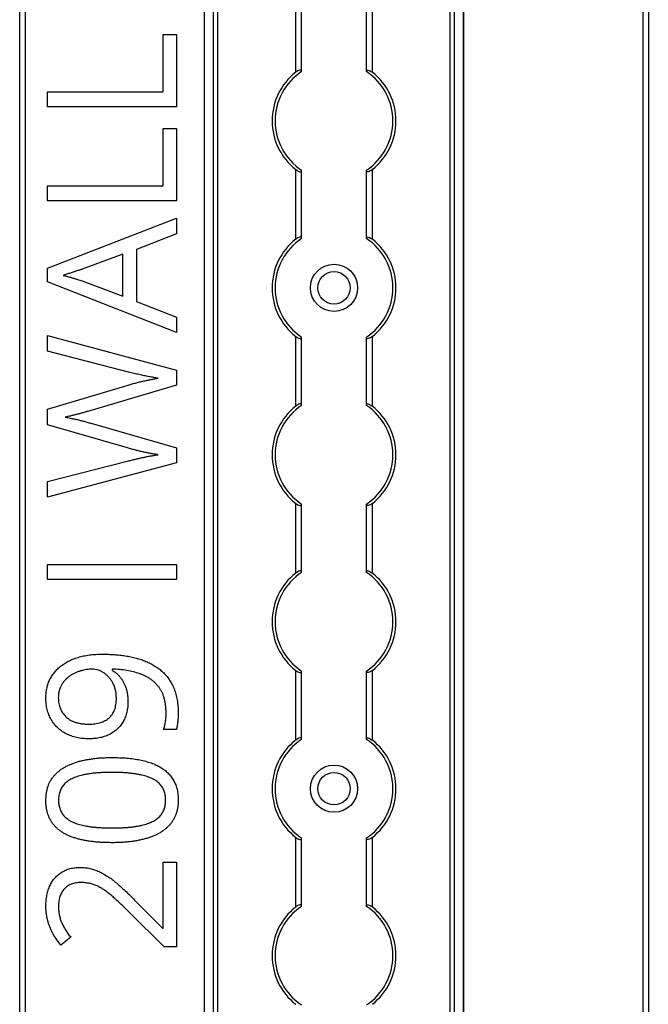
# Model space of a CAD drawing. Header units: millimetres. Extents: x -138 to 5612, y -1401 to 2631.
# Tile 113 of 120: x 5506 to 5612, y 1508 to 1675. Entities that reach past the tile are written whole.
import ezdxf

# ---------------------------------------------------------------- set-up
doc = ezdxf.new("R2010")
doc.units = ezdxf.units.MM

msp = doc.modelspace()

# ---------------------------------------------------------------- linework, layer by layer
at = {"color": 7, "linetype": 'Continuous', "lineweight": 25}
for p, q in [((5505.86, 567.5), (5505.86, 2606.2)), ((5506.76, 2606.2), (5506.76, 567.5)), ((5537.16, 2605.55), (5537.16, 568.05)), ((5537.19, 568.05), (5537.19, 2605.55)), ((5538.72, 568.05), (5538.72, 2605.55)), ((5539.43, 568.05), (5539.43, 2605.55)), ((5578.88, 568.05), (5578.88, 2605.55)), ((5579.59, 568.05), (5579.59, 2605.55)), ((5581.13, 568.05), (5581.13, 2605.55)), ((5581.16, 568.05), (5581.16, 2605.55)), ((5611.56, 567.5), (5611.56, 2606.2)), ((5612.46, 2606.2), (5612.46, 567.5)), ((5552.66, 1665.85), (5552.66, 1677.65)), ((5553.66, 1666.05), (5553.66, 1677.45)), ((5564.66, 1666.05), (5564.66, 1677.45)), ((5565.66, 1665.85), (5565.66, 1677.65)), ((5530.18, 1662.51), (5530.18, 1672.23)), ((5530.18, 1672.23), (5532.45, 1672.23)), ((5532.45, 1672.23), (5532.45, 1659.96)), ((5510.58, 1662.51), (5530.18, 1662.51)), ((5510.58, 1659.96), (5510.58, 1662.51)), ((5532.45, 1659.96), (5510.58, 1659.96)), ((5530.18, 1646.61), (5530.18, 1656.32)), ((5530.18, 1656.32), (5532.45, 1656.32)), ((5532.45, 1656.32), (5532.45, 1644.06)), ((5552.66, 1637.55), (5552.66, 1649.35)), ((5553.66, 1637.75), (5553.66, 1649.15)), ((5564.66, 1637.75), (5564.66, 1649.15)), ((5565.66, 1637.55), (5565.66, 1649.35)), ((5510.58, 1646.61), (5530.18, 1646.61)), ((5510.58, 1644.06), (5510.58, 1646.61)), ((5532.45, 1644.06), (5510.58, 1644.06)), ((5510.58, 1632.61), (5532.45, 1641.12)), ((5532.45, 1641.12), (5532.45, 1638.48)), ((5532.45, 1638.48), (5525.64, 1635.78)), ((5525.64, 1635.78), (5525.64, 1627.01)), ((5523.37, 1635.02), (5516.45, 1632.46)), ((5523.37, 1627.86), (5523.37, 1635.02)), ((5510.58, 1630.32), (5510.58, 1632.61)), ((5532.45, 1621.75), (5510.58, 1630.32)), ((5516.45, 1630.46), (5523.37, 1627.86)), ((5525.64, 1627.01), (5532.45, 1624.33)), ((5532.45, 1624.33), (5532.45, 1621.75)), ((5510.58, 1621.22), (5532.45, 1615.36)), ((5510.58, 1618.55), (5510.58, 1621.22)), ((5552.66, 1609.25), (5552.66, 1621.05)), ((5553.66, 1609.45), (5553.66, 1620.85)), ((5564.66, 1609.45), (5564.66, 1620.85)), ((5565.66, 1609.25), (5565.66, 1621.05)), ((5524.29, 1615.03), (5510.58, 1618.55)), ((5532.45, 1615.36), (5532.45, 1612.8)), ((5510.58, 1608.71), (5524.26, 1612.82)), ((5532.45, 1612.8), (5517.73, 1608.46)), ((5510.58, 1606.09), (5510.58, 1608.71)), ((5524.15, 1602.16), (5510.58, 1606.09)), ((5517.75, 1606.39), (5532.45, 1602.17)), ((5532.45, 1602.17), (5532.45, 1599.61)), ((5510.58, 1596.45), (5524.3, 1599.97)), ((5532.45, 1599.61), (5510.58, 1593.79)), ((5510.58, 1593.79), (5510.58, 1596.45)), ((5552.66, 1580.95), (5552.66, 1592.75)), ((5553.66, 1581.15), (5553.66, 1592.55)), ((5564.66, 1581.15), (5564.66, 1592.55)), ((5565.66, 1580.95), (5565.66, 1592.75)), ((5510.58, 1579.87), (5510.58, 1582.42)), ((5510.58, 1582.42), (5532.45, 1582.42)), ((5532.45, 1582.42), (5532.45, 1579.87)), ((5532.45, 1579.87), (5510.58, 1579.87)), ((5521.55, 1564.69), (5521.55, 1564.5)), ((5552.66, 1552.65), (5552.66, 1564.45)), ((5553.66, 1552.85), (5553.66, 1564.25)), ((5564.66, 1552.85), (5564.66, 1564.25)), ((5565.66, 1552.65), (5565.66, 1564.45)), ((5532.42, 1554.41), (5530.27, 1554.41)), ((5552.66, 1524.35), (5552.66, 1536.15)), ((5553.66, 1524.55), (5553.66, 1535.95)), ((5564.66, 1524.55), (5564.66, 1535.95)), ((5565.66, 1524.35), (5565.66, 1536.15)), ((5530.18, 1531.95), (5532.45, 1531.95)), ((5530.18, 1520.77), (5530.18, 1531.95)), ((5532.45, 1531.95), (5532.45, 1517.61)), ((5525.33, 1525.53), (5530.07, 1520.77)), ((5530.37, 1517.61), (5524.44, 1523.46)), ((5530.07, 1520.77), (5530.18, 1520.77)), ((5514.51, 1519.22), (5512.83, 1517.89)), ((5532.45, 1517.61), (5530.37, 1517.61))]:
    msp.add_line(p, q, dxfattribs=at)
for centre, radius in [((5559.16, 1629.3), 4), ((5559.16, 1629.3), 2.75), ((5559.16, 1544.4), 4), ((5559.16, 1544.4), 2.75)]:
    msp.add_circle(centre, radius, dxfattribs=at)
for centre, radius, start, end in [((5559.16, 1657.6), 10.5, 128.2466, 231.7534), ((5559.16, 1657.6), 10, 123.367, 236.633), ((5559.16, 1657.6), 10, 303.367, 56.633), ((5559.16, 1657.6), 10.5, 308.2466, 51.7534), ((5559.16, 1629.3), 10.5, 128.2466, 231.7534), ((5559.16, 1629.3), 10, 123.367, 236.633), ((5559.16, 1629.3), 10, 303.367, 56.633), ((5559.16, 1629.3), 10.5, 308.2466, 51.7534), ((5559.16, 1601), 10.5, 128.2466, 231.7534), ((5559.16, 1601), 10, 123.367, 236.633), ((5559.16, 1601), 10, 303.367, 56.633), ((5559.16, 1601), 10.5, 308.2466, 51.7534), ((5559.16, 1572.7), 10.5, 128.2466, 231.7534), ((5559.16, 1572.7), 10, 123.367, 236.633), ((5559.16, 1572.7), 10, 303.367, 56.633), ((5559.16, 1572.7), 10.5, 308.2466, 51.7534), ((5559.16, 1544.4), 10.5, 128.2466, 231.7534), ((5559.16, 1544.4), 10, 123.367, 236.633), ((5559.16, 1544.4), 10, 303.367, 56.633), ((5559.16, 1544.4), 10.5, 308.2466, 51.7534), ((5559.16, 1516.1), 10.5, 128.2466, 231.7534), ((5559.16, 1516.1), 10, 123.367, 236.633), ((5559.16, 1516.1), 10, 303.367, 56.633), ((5559.16, 1516.1), 10.5, 308.2466, 51.7534)]:
    msp.add_arc(centre, radius, start, end, dxfattribs=at)
for points, knots in [([(5553.66, 1666.05), (5553.66, 1666.09), (5553.65, 1666.11), (5553.62, 1666.16), (5553.6, 1666.18), (5553.53, 1666.22), (5553.44, 1666.23), (5553.24, 1666.19), (5553.12, 1666.14), (5552.89, 1666.01), (5552.77, 1665.93), (5552.66, 1665.85)], [0, 0, 0, 0, 0.125, 0.125, 0.25, 0.25, 0.5, 0.5, 0.75, 0.75, 1, 1, 1, 1]), ([(5564.66, 1666.05), (5564.66, 1666.09), (5564.66, 1666.11), (5564.69, 1666.16), (5564.71, 1666.18), (5564.79, 1666.22), (5564.87, 1666.23), (5565.07, 1666.19), (5565.19, 1666.14), (5565.43, 1666.01), (5565.54, 1665.93), (5565.66, 1665.85)], [0, 0, 0, 0, 0.125, 0.125, 0.25, 0.25, 0.5, 0.5, 0.75, 0.75, 1, 1, 1, 1]), ([(5552.66, 1649.35), (5552.77, 1649.27), (5552.88, 1649.19), (5553.12, 1649.06), (5553.24, 1649.01), (5553.44, 1648.97), (5553.52, 1648.98), (5553.63, 1649.03), (5553.66, 1649.08), (5553.66, 1649.15)], [0, 0, 0, 0, 0.25, 0.25, 0.5, 0.5, 0.75, 0.75, 1, 1, 1, 1]), ([(5565.66, 1649.35), (5565.55, 1649.27), (5565.43, 1649.19), (5565.19, 1649.06), (5565.07, 1649.01), (5564.87, 1648.97), (5564.79, 1648.98), (5564.68, 1649.03), (5564.66, 1649.08), (5564.66, 1649.15)], [0, 0, 0, 0, 0.25, 0.25, 0.5, 0.5, 0.75, 0.75, 1, 1, 1, 1]), ([(5553.66, 1637.75), (5553.66, 1637.79), (5553.65, 1637.81), (5553.62, 1637.86), (5553.6, 1637.88), (5553.53, 1637.92), (5553.44, 1637.93), (5553.24, 1637.89), (5553.12, 1637.84), (5552.89, 1637.71), (5552.77, 1637.63), (5552.66, 1637.55)], [0, 0, 0, 0, 0.125, 0.125, 0.25, 0.25, 0.5, 0.5, 0.75, 0.75, 1, 1, 1, 1]), ([(5564.66, 1637.75), (5564.66, 1637.79), (5564.66, 1637.81), (5564.69, 1637.86), (5564.71, 1637.88), (5564.79, 1637.92), (5564.87, 1637.93), (5565.07, 1637.89), (5565.19, 1637.84), (5565.43, 1637.71), (5565.54, 1637.63), (5565.66, 1637.55)], [0, 0, 0, 0, 0.125, 0.125, 0.25, 0.25, 0.5, 0.5, 0.75, 0.75, 1, 1, 1, 1]), ([(5516.45, 1632.46), (5516.4, 1632.44), (5516.28, 1632.4), (5516.08, 1632.34), (5515.84, 1632.25), (5515.45, 1632.13), (5514.93, 1631.96), (5514.4, 1631.78), (5513.98, 1631.66), (5513.7, 1631.56), (5513.45, 1631.49), (5513.29, 1631.43), (5513.22, 1631.41)], [0, 0, 0, 0, 0.048345, 0.109923, 0.185955, 0.275209, 0.469, 0.670653, 0.767775, 0.854545, 0.932648, 1, 1, 1, 1]), ([(5513.22, 1631.41), (5513.43, 1631.36), (5513.84, 1631.26), (5514.44, 1631.09), (5515.02, 1630.93), (5515.55, 1630.75), (5516.02, 1630.61), (5516.32, 1630.51), (5516.45, 1630.46)], [0, 0, 0, 0, 0.1889164, 0.3762957, 0.5573333, 0.7244873, 0.8737152, 1, 1, 1, 1]), ([(5552.66, 1621.05), (5552.77, 1620.97), (5552.88, 1620.89), (5553.12, 1620.76), (5553.24, 1620.71), (5553.44, 1620.67), (5553.52, 1620.68), (5553.63, 1620.73), (5553.66, 1620.78), (5553.66, 1620.85)], [0, 0, 0, 0, 0.25, 0.25, 0.5, 0.5, 0.75, 0.75, 1, 1, 1, 1]), ([(5565.66, 1621.05), (5565.55, 1620.97), (5565.43, 1620.89), (5565.19, 1620.76), (5565.07, 1620.71), (5564.87, 1620.67), (5564.79, 1620.68), (5564.68, 1620.73), (5564.66, 1620.78), (5564.66, 1620.85)], [0, 0, 0, 0, 0.25, 0.25, 0.5, 0.5, 0.75, 0.75, 1, 1, 1, 1]), ([(5524.26, 1612.82), (5524.49, 1612.89), (5524.95, 1613.02), (5525.64, 1613.21), (5526.32, 1613.38), (5526.98, 1613.53), (5527.61, 1613.66), (5528.22, 1613.78), (5528.79, 1613.89), (5529.16, 1613.96), (5529.34, 1613.99)], [0, 0, 0, 0, 0.138815, 0.276129, 0.41033, 0.540228, 0.665248, 0.783098, 0.894781, 1, 1, 1, 1]), ([(5529.34, 1613.99), (5529.09, 1614.02), (5528.58, 1614.1), (5527.79, 1614.24), (5526.96, 1614.41), (5526.1, 1614.59), (5525.2, 1614.8), (5524.6, 1614.96), (5524.29, 1615.03)], [0, 0, 0, 0, 0.146925, 0.302177, 0.465132, 0.636532, 0.814938, 1, 1, 1, 1]), ([(5553.66, 1609.45), (5553.66, 1609.49), (5553.65, 1609.51), (5553.62, 1609.56), (5553.6, 1609.58), (5553.53, 1609.62), (5553.44, 1609.63), (5553.24, 1609.59), (5553.12, 1609.54), (5552.89, 1609.41), (5552.77, 1609.33), (5552.66, 1609.25)], [0, 0, 0, 0, 0.125, 0.125, 0.25, 0.25, 0.5, 0.5, 0.75, 0.75, 1, 1, 1, 1]), ([(5564.66, 1609.45), (5564.66, 1609.49), (5564.66, 1609.51), (5564.69, 1609.56), (5564.71, 1609.58), (5564.79, 1609.62), (5564.87, 1609.63), (5565.07, 1609.59), (5565.19, 1609.54), (5565.43, 1609.41), (5565.54, 1609.33), (5565.66, 1609.25)], [0, 0, 0, 0, 0.125, 0.125, 0.25, 0.25, 0.5, 0.5, 0.75, 0.75, 1, 1, 1, 1]), ([(5517.73, 1608.46), (5517.52, 1608.39), (5517.1, 1608.27), (5516.47, 1608.09), (5515.86, 1607.93), (5515.27, 1607.77), (5514.74, 1607.64), (5514.27, 1607.52), (5513.89, 1607.45), (5513.67, 1607.4), (5513.57, 1607.38)], [0, 0, 0, 0, 0.152929, 0.306279, 0.456093, 0.598123, 0.728121, 0.8416, 0.933351, 1, 1, 1, 1]), ([(5513.57, 1607.38), (5513.67, 1607.37), (5513.89, 1607.34), (5514.26, 1607.26), (5514.72, 1607.17), (5515.25, 1607.06), (5515.84, 1606.92), (5516.45, 1606.75), (5517.1, 1606.59), (5517.53, 1606.46), (5517.75, 1606.39)], [0, 0, 0, 0, 0.065837, 0.155317, 0.267108, 0.394133, 0.534406, 0.685214, 0.841551, 1, 1, 1, 1]), ([(5529.34, 1601.01), (5529.14, 1601.04), (5528.74, 1601.1), (5528.12, 1601.21), (5527.48, 1601.33), (5526.82, 1601.47), (5526.16, 1601.62), (5525.49, 1601.79), (5524.82, 1601.96), (5524.37, 1602.09), (5524.15, 1602.16)], [0, 0, 0, 0, 0.113008, 0.232308, 0.354669, 0.480795, 0.608271, 0.737947, 0.868241, 1, 1, 1, 1]), ([(5524.3, 1599.97), (5524.53, 1600.03), (5524.98, 1600.14), (5525.65, 1600.3), (5526.3, 1600.45), (5526.94, 1600.59), (5527.56, 1600.72), (5528.17, 1600.82), (5528.76, 1600.92), (5529.15, 1600.98), (5529.34, 1601.01)], [0, 0, 0, 0, 0.136857, 0.270586, 0.401407, 0.527461, 0.650457, 0.770277, 0.886555, 1, 1, 1, 1]), ([(5552.66, 1592.75), (5552.77, 1592.67), (5552.88, 1592.59), (5553.12, 1592.46), (5553.24, 1592.41), (5553.44, 1592.37), (5553.52, 1592.38), (5553.63, 1592.43), (5553.66, 1592.48), (5553.66, 1592.55)], [0, 0, 0, 0, 0.25, 0.25, 0.5, 0.5, 0.75, 0.75, 1, 1, 1, 1]), ([(5565.66, 1592.75), (5565.55, 1592.67), (5565.43, 1592.59), (5565.19, 1592.46), (5565.07, 1592.41), (5564.87, 1592.37), (5564.79, 1592.38), (5564.68, 1592.43), (5564.66, 1592.48), (5564.66, 1592.55)], [0, 0, 0, 0, 0.25, 0.25, 0.5, 0.5, 0.75, 0.75, 1, 1, 1, 1]), ([(5553.66, 1581.15), (5553.66, 1581.19), (5553.65, 1581.21), (5553.62, 1581.26), (5553.6, 1581.28), (5553.53, 1581.32), (5553.44, 1581.33), (5553.24, 1581.29), (5553.12, 1581.24), (5552.89, 1581.11), (5552.77, 1581.03), (5552.66, 1580.95)], [0, 0, 0, 0, 0.125, 0.125, 0.25, 0.25, 0.5, 0.5, 0.75, 0.75, 1, 1, 1, 1]), ([(5564.66, 1581.15), (5564.66, 1581.19), (5564.66, 1581.21), (5564.69, 1581.26), (5564.71, 1581.28), (5564.79, 1581.32), (5564.87, 1581.33), (5565.07, 1581.29), (5565.19, 1581.24), (5565.43, 1581.11), (5565.54, 1581.03), (5565.66, 1580.95)], [0, 0, 0, 0, 0.125, 0.125, 0.25, 0.25, 0.5, 0.5, 0.75, 0.75, 1, 1, 1, 1]), ([(5510.3, 1559.8), (5510.31, 1560.07), (5510.32, 1560.59), (5510.44, 1561.35), (5510.63, 1562.08), (5510.9, 1562.78), (5511.25, 1563.43), (5511.67, 1564.04), (5512.17, 1564.61), (5512.74, 1565.13), (5513.39, 1565.6), (5514.1, 1566.02), (5514.9, 1566.37), (5515.76, 1566.68), (5516.69, 1566.91), (5517.7, 1567.08), (5518.78, 1567.18), (5519.52, 1567.2), (5519.91, 1567.2)], [0, 0, 0, 0, 0.0579176, 0.1141253, 0.1689067, 0.2232215, 0.2772996, 0.3312917, 0.3863184, 0.4426724, 0.5010404, 0.5616244, 0.6250417, 0.6915389, 0.7620016, 0.8364746, 0.915794, 1, 1, 1, 1]), ([(5519.91, 1567.2), (5520.24, 1567.2), (5520.89, 1567.19), (5521.86, 1567.14), (5522.82, 1567.06), (5523.76, 1566.93), (5524.69, 1566.78), (5525.58, 1566.56), (5526.45, 1566.3), (5527.27, 1565.99), (5528.06, 1565.63), (5528.8, 1565.21), (5529.5, 1564.73), (5530.13, 1564.18), (5530.72, 1563.58), (5531.23, 1562.89), (5531.68, 1562.14), (5532.06, 1561.31), (5532.37, 1560.41), (5532.58, 1559.42), (5532.71, 1558.35), (5532.73, 1557.61), (5532.74, 1557.23)], [0, 0, 0, 0, 0.053125, 0.105602, 0.157482, 0.208883, 0.259389, 0.309066, 0.357284, 0.405058, 0.451948, 0.49771, 0.54291, 0.587884, 0.633064, 0.678859, 0.725965, 0.774677, 0.82575, 0.880144, 0.937985, 1, 1, 1, 1]), ([(5518.18, 1564.66), (5518.02, 1564.65), (5517.69, 1564.64), (5517.19, 1564.59), (5516.69, 1564.49), (5516.19, 1564.37), (5515.69, 1564.21), (5515.21, 1564.01), (5514.76, 1563.76), (5514.32, 1563.48), (5513.91, 1563.16), (5513.54, 1562.8), (5513.21, 1562.4), (5512.93, 1561.96), (5512.7, 1561.48), (5512.53, 1560.96), (5512.43, 1560.4), (5512.42, 1560.01), (5512.41, 1559.8)], [0, 0, 0, 0, 0.058634, 0.118097, 0.178252, 0.240348, 0.302615, 0.363892, 0.425532, 0.487478, 0.548734, 0.609956, 0.670722, 0.732953, 0.79623, 0.860505, 0.928638, 1, 1, 1, 1]), ([(5522.26, 1559.69), (5522.25, 1559.93), (5522.23, 1560.41), (5522.12, 1561.1), (5521.93, 1561.74), (5521.66, 1562.33), (5521.33, 1562.85), (5520.97, 1563.32), (5520.56, 1563.72), (5520.11, 1564.05), (5519.64, 1564.32), (5519.16, 1564.52), (5518.67, 1564.63), (5518.34, 1564.65), (5518.18, 1564.66)], [0, 0, 0, 0, 0.10372, 0.201674, 0.29502, 0.384916, 0.472017, 0.554646, 0.634943, 0.713431, 0.789424, 0.86137, 0.931141, 1, 1, 1, 1]), ([(5530.68, 1557.18), (5530.68, 1557.41), (5530.67, 1557.85), (5530.61, 1558.5), (5530.52, 1559.11), (5530.39, 1559.68), (5530.22, 1560.21), (5530.02, 1560.71), (5529.77, 1561.17), (5529.49, 1561.59), (5529.17, 1561.97), (5528.83, 1562.34), (5528.46, 1562.66), (5528.06, 1562.97), (5527.64, 1563.24), (5527.19, 1563.49), (5526.71, 1563.71), (5526.03, 1563.96), (5525.13, 1564.23), (5523.99, 1564.46), (5522.79, 1564.62), (5521.97, 1564.66), (5521.55, 1564.69)], [0, 0, 0, 0, 0.050833, 0.09887, 0.144278, 0.18798, 0.2292, 0.269152, 0.307681, 0.345205, 0.382259, 0.419136, 0.455828, 0.492987, 0.53024, 0.568636, 0.607469, 0.647672, 0.730258, 0.816199, 0.906079, 1, 1, 1, 1]), ([(5521.55, 1564.5), (5521.67, 1564.43), (5521.91, 1564.27), (5522.25, 1563.99), (5522.57, 1563.67), (5522.88, 1563.33), (5523.17, 1562.95), (5523.43, 1562.53), (5523.66, 1562.07), (5523.86, 1561.57), (5524.02, 1561.03), (5524.13, 1560.44), (5524.21, 1559.82), (5524.21, 1559.38), (5524.22, 1559.16)], [0, 0, 0, 0, 0.067974, 0.138645, 0.210488, 0.284935, 0.361511, 0.439971, 0.522566, 0.608044, 0.697719, 0.792588, 0.893389, 1, 1, 1, 1]), ([(5552.66, 1564.45), (5552.77, 1564.37), (5552.88, 1564.29), (5553.12, 1564.16), (5553.24, 1564.11), (5553.44, 1564.07), (5553.52, 1564.08), (5553.63, 1564.13), (5553.66, 1564.18), (5553.66, 1564.25)], [0, 0, 0, 0, 0.25, 0.25, 0.5, 0.5, 0.75, 0.75, 1, 1, 1, 1]), ([(5565.66, 1564.45), (5565.55, 1564.37), (5565.43, 1564.29), (5565.19, 1564.16), (5565.07, 1564.11), (5564.87, 1564.07), (5564.79, 1564.08), (5564.68, 1564.13), (5564.66, 1564.18), (5564.66, 1564.25)], [0, 0, 0, 0, 0.25, 0.25, 0.5, 0.5, 0.75, 0.75, 1, 1, 1, 1]), ([(5517.63, 1552.86), (5517.45, 1552.86), (5517.08, 1552.86), (5516.55, 1552.9), (5516.03, 1552.97), (5515.53, 1553.07), (5515.06, 1553.19), (5514.59, 1553.33), (5514.16, 1553.51), (5513.6, 1553.77), (5512.95, 1554.17), (5512.26, 1554.73), (5511.67, 1555.39), (5511.25, 1556), (5510.98, 1556.53), (5510.79, 1556.95), (5510.65, 1557.38), (5510.51, 1557.83), (5510.42, 1558.3), (5510.35, 1558.79), (5510.31, 1559.29), (5510.3, 1559.63), (5510.3, 1559.8)], [0, 0, 0, 0, 0.048656, 0.095484, 0.141, 0.185417, 0.228737, 0.270825, 0.312376, 0.353282, 0.433102, 0.510532, 0.587124, 0.665049, 0.70456, 0.744111, 0.784476, 0.825367, 0.867495, 0.910311, 0.954456, 1, 1, 1, 1]), ([(5512.41, 1559.8), (5512.42, 1559.64), (5512.43, 1559.32), (5512.48, 1558.86), (5512.59, 1558.42), (5512.73, 1558), (5512.91, 1557.61), (5513.13, 1557.23), (5513.4, 1556.89), (5513.7, 1556.56), (5514.05, 1556.28), (5514.43, 1556.02), (5514.86, 1555.81), (5515.33, 1555.64), (5515.84, 1555.5), (5516.39, 1555.41), (5516.98, 1555.35), (5517.39, 1555.34), (5517.6, 1555.34)], [0, 0, 0, 0, 0.062924, 0.122816, 0.180895, 0.237098, 0.293093, 0.348464, 0.404352, 0.460945, 0.518965, 0.577923, 0.639003, 0.703546, 0.771056, 0.842459, 0.918823, 1, 1, 1, 1]), ([(5517.6, 1555.34), (5517.77, 1555.34), (5518.12, 1555.35), (5518.61, 1555.4), (5519.08, 1555.48), (5519.53, 1555.6), (5519.94, 1555.75), (5520.33, 1555.93), (5520.68, 1556.15), (5521.01, 1556.4), (5521.3, 1556.68), (5521.56, 1557), (5521.78, 1557.36), (5521.96, 1557.76), (5522.09, 1558.19), (5522.18, 1558.66), (5522.25, 1559.16), (5522.25, 1559.51), (5522.26, 1559.69)], [0, 0, 0, 0, 0.072069, 0.140764, 0.206498, 0.268978, 0.328639, 0.387346, 0.44461, 0.500771, 0.556888, 0.612943, 0.670729, 0.729733, 0.79171, 0.856597, 0.9261, 1, 1, 1, 1]), ([(5524.22, 1559.16), (5524.21, 1558.85), (5524.19, 1558.25), (5524.04, 1557.39), (5523.81, 1556.58), (5523.46, 1555.84), (5523.03, 1555.16), (5522.5, 1554.57), (5521.89, 1554.05), (5521.19, 1553.62), (5520.41, 1553.28), (5519.55, 1553.03), (5518.62, 1552.88), (5517.97, 1552.86), (5517.63, 1552.86)], [0, 0, 0, 0, 0.089618, 0.173863, 0.255131, 0.333863, 0.411082, 0.486974, 0.563883, 0.643285, 0.725546, 0.811185, 0.902647, 1, 1, 1, 1]), ([(5530.27, 1554.41), (5530.33, 1554.61), (5530.46, 1555.04), (5530.58, 1555.72), (5530.67, 1556.45), (5530.68, 1556.94), (5530.68, 1557.18)], [0, 0, 0, 0, 0.22333, 0.47564, 0.740951, 1, 1, 1, 1]), ([(5532.74, 1557.23), (5532.73, 1557), (5532.72, 1556.51), (5532.67, 1555.89), (5532.61, 1555.38), (5532.56, 1555.02), (5532.5, 1554.7), (5532.45, 1554.51), (5532.42, 1554.41)], [0, 0, 0, 0, 0.242523, 0.518631, 0.657135, 0.783643, 0.89835, 1, 1, 1, 1]), ([(5553.66, 1552.85), (5553.66, 1552.89), (5553.65, 1552.91), (5553.62, 1552.96), (5553.6, 1552.98), (5553.53, 1553.02), (5553.44, 1553.03), (5553.24, 1552.99), (5553.12, 1552.94), (5552.89, 1552.81), (5552.77, 1552.73), (5552.66, 1552.65)], [0, 0, 0, 0, 0.125, 0.125, 0.25, 0.25, 0.5, 0.5, 0.75, 0.75, 1, 1, 1, 1]), ([(5564.66, 1552.85), (5564.66, 1552.89), (5564.66, 1552.91), (5564.69, 1552.96), (5564.71, 1552.98), (5564.79, 1553.02), (5564.87, 1553.03), (5565.07, 1552.99), (5565.19, 1552.94), (5565.43, 1552.81), (5565.54, 1552.73), (5565.66, 1552.65)], [0, 0, 0, 0, 0.125, 0.125, 0.25, 0.25, 0.5, 0.5, 0.75, 0.75, 1, 1, 1, 1]), ([(5510.3, 1542.45), (5510.3, 1542.65), (5510.31, 1543.04), (5510.38, 1543.62), (5510.48, 1544.18), (5510.62, 1544.7), (5510.81, 1545.2), (5511.04, 1545.67), (5511.31, 1546.11), (5511.63, 1546.53), (5511.98, 1546.92), (5512.37, 1547.28), (5512.8, 1547.62), (5513.26, 1547.93), (5513.76, 1548.21), (5514.3, 1548.47), (5514.88, 1548.7), (5515.48, 1548.91), (5516.13, 1549.09), (5516.8, 1549.25), (5517.51, 1549.38), (5518.25, 1549.49), (5519.02, 1549.58), (5519.82, 1549.64), (5520.66, 1549.67), (5521.22, 1549.68), (5521.51, 1549.68)], [0, 0, 0, 0, 0.040089, 0.078606, 0.115756, 0.151849, 0.187085, 0.221601, 0.256107, 0.290395, 0.325013, 0.360445, 0.396513, 0.433442, 0.471697, 0.511224, 0.552196, 0.594861, 0.639249, 0.685264, 0.732927, 0.78267, 0.833938, 0.887415, 0.942551, 1, 1, 1, 1]), ([(5521.51, 1549.68), (5521.94, 1549.68), (5522.78, 1549.67), (5524, 1549.59), (5525.15, 1549.47), (5526.23, 1549.29), (5527.24, 1549.06), (5528.17, 1548.78), (5529.01, 1548.43), (5529.78, 1548.03), (5530.47, 1547.56), (5531.07, 1547.02), (5531.58, 1546.42), (5532, 1545.76), (5532.33, 1545.03), (5532.57, 1544.23), (5532.71, 1543.36), (5532.73, 1542.76), (5532.74, 1542.45)], [0, 0, 0, 0, 0.085281, 0.16601, 0.242339, 0.314496, 0.382444, 0.446574, 0.506864, 0.563878, 0.618249, 0.670953, 0.722501, 0.773872, 0.826322, 0.880823, 0.938386, 1, 1, 1, 1]), ([(5521.51, 1547.17), (5521.27, 1547.16), (5520.79, 1547.16), (5520.09, 1547.14), (5519.41, 1547.1), (5518.77, 1547.06), (5518.16, 1546.99), (5517.58, 1546.91), (5517.03, 1546.82), (5516.51, 1546.7), (5516.02, 1546.58), (5515.56, 1546.44), (5515.13, 1546.28), (5514.74, 1546.1), (5514.37, 1545.91), (5514.04, 1545.69), (5513.73, 1545.46), (5513.46, 1545.21), (5513.22, 1544.94), (5513.01, 1544.65), (5512.84, 1544.33), (5512.69, 1544), (5512.58, 1543.64), (5512.5, 1543.26), (5512.45, 1542.86), (5512.45, 1542.59), (5512.44, 1542.45)], [0, 0, 0, 0, 0.063722, 0.125152, 0.183545, 0.2397, 0.293304, 0.344367, 0.392933, 0.439134, 0.482967, 0.524617, 0.56421, 0.60189, 0.637826, 0.672422, 0.705479, 0.737456, 0.768916, 0.799891, 0.831173, 0.862661, 0.895145, 0.928697, 0.963282, 1, 1, 1, 1]), ([(5530.61, 1542.45), (5530.61, 1542.59), (5530.6, 1542.85), (5530.56, 1543.25), (5530.47, 1543.62), (5530.37, 1543.98), (5530.23, 1544.31), (5530.05, 1544.62), (5529.85, 1544.92), (5529.61, 1545.19), (5529.35, 1545.44), (5529.05, 1545.67), (5528.72, 1545.89), (5528.36, 1546.09), (5527.96, 1546.27), (5527.53, 1546.43), (5527.07, 1546.57), (5526.58, 1546.7), (5526.06, 1546.81), (5525.5, 1546.9), (5524.92, 1546.99), (5524.3, 1547.06), (5523.65, 1547.1), (5522.97, 1547.14), (5522.25, 1547.16), (5521.76, 1547.16), (5521.51, 1547.17)], [0, 0, 0, 0, 0.035861, 0.069981, 0.103076, 0.135252, 0.166312, 0.197182, 0.227956, 0.259087, 0.290969, 0.323642, 0.357834, 0.393868, 0.431107, 0.470743, 0.512662, 0.556487, 0.602955, 0.651405, 0.703163, 0.757023, 0.813812, 0.872835, 0.935274, 1, 1, 1, 1]), ([(5521.51, 1535.25), (5521.22, 1535.25), (5520.66, 1535.26), (5519.84, 1535.28), (5519.04, 1535.34), (5518.27, 1535.42), (5517.54, 1535.52), (5516.83, 1535.64), (5516.16, 1535.79), (5515.52, 1535.95), (5514.91, 1536.14), (5514.33, 1536.35), (5513.79, 1536.6), (5513.29, 1536.88), (5512.82, 1537.18), (5512.39, 1537.5), (5512, 1537.87), (5511.64, 1538.25), (5511.33, 1538.66), (5511.05, 1539.11), (5510.82, 1539.59), (5510.63, 1540.1), (5510.48, 1540.64), (5510.37, 1541.22), (5510.31, 1541.82), (5510.3, 1542.24), (5510.3, 1542.45)], [0, 0, 0, 0, 0.056659, 0.111294, 0.164267, 0.215001, 0.264193, 0.311243, 0.356899, 0.400825, 0.442974, 0.483753, 0.52289, 0.560467, 0.597028, 0.63284, 0.667947, 0.702424, 0.736769, 0.771306, 0.806491, 0.842255, 0.879353, 0.917868, 0.957999, 1, 1, 1, 1]), ([(5512.44, 1542.45), (5512.45, 1542.31), (5512.45, 1542.03), (5512.5, 1541.63), (5512.58, 1541.26), (5512.69, 1540.9), (5512.84, 1540.57), (5513.01, 1540.25), (5513.22, 1539.96), (5513.46, 1539.69), (5513.73, 1539.44), (5514.04, 1539.21), (5514.37, 1538.99), (5514.74, 1538.8), (5515.13, 1538.62), (5515.56, 1538.46), (5516.02, 1538.32), (5516.51, 1538.2), (5517.03, 1538.09), (5517.58, 1538), (5518.16, 1537.92), (5518.77, 1537.86), (5519.41, 1537.8), (5520.09, 1537.77), (5520.79, 1537.75), (5521.27, 1537.75), (5521.51, 1537.74)], [0, 0, 0, 0, 0.036729, 0.071325, 0.104887, 0.137381, 0.168879, 0.200171, 0.231155, 0.262625, 0.294612, 0.327679, 0.362076, 0.398023, 0.435715, 0.47532, 0.516983, 0.56083, 0.606966, 0.655547, 0.706626, 0.760207, 0.816409, 0.87482, 0.936258, 1, 1, 1, 1]), ([(5532.74, 1542.45), (5532.73, 1542.25), (5532.72, 1541.86), (5532.66, 1541.29), (5532.56, 1540.74), (5532.41, 1540.22), (5532.23, 1539.73), (5532, 1539.26), (5531.73, 1538.82), (5531.42, 1538.4), (5531.06, 1538.02), (5530.67, 1537.66), (5530.25, 1537.32), (5529.78, 1537.01), (5529.29, 1536.72), (5528.75, 1536.47), (5528.17, 1536.23), (5527.57, 1536.02), (5526.92, 1535.84), (5526.24, 1535.68), (5525.53, 1535.54), (5524.79, 1535.43), (5524.02, 1535.35), (5523.21, 1535.29), (5522.37, 1535.25), (5521.8, 1535.25), (5521.51, 1535.25)], [0, 0, 0, 0, 0.039829, 0.077793, 0.114686, 0.150243, 0.185234, 0.219649, 0.253933, 0.288252, 0.322899, 0.357946, 0.394045, 0.430842, 0.469022, 0.508583, 0.549701, 0.592403, 0.63683, 0.683171, 0.730932, 0.780717, 0.832616, 0.886433, 0.942206, 1, 1, 1, 1]), ([(5521.51, 1537.74), (5521.76, 1537.75), (5522.25, 1537.75), (5522.96, 1537.77), (5523.64, 1537.81), (5524.29, 1537.85), (5524.9, 1537.92), (5525.49, 1538), (5526.04, 1538.09), (5526.56, 1538.21), (5527.06, 1538.33), (5527.52, 1538.48), (5527.94, 1538.63), (5528.34, 1538.81), (5528.7, 1539.01), (5529.04, 1539.22), (5529.34, 1539.46), (5529.61, 1539.71), (5529.84, 1539.98), (5530.05, 1540.27), (5530.22, 1540.59), (5530.36, 1540.92), (5530.48, 1541.28), (5530.56, 1541.65), (5530.6, 1542.04), (5530.61, 1542.31), (5530.61, 1542.45)], [0, 0, 0, 0, 0.064401, 0.126514, 0.185593, 0.242052, 0.295963, 0.347334, 0.395831, 0.442343, 0.486486, 0.528193, 0.567728, 0.605355, 0.641423, 0.67576, 0.708702, 0.74035, 0.77151, 0.802532, 0.833431, 0.864874, 0.896827, 0.929953, 0.964105, 1, 1, 1, 1]), ([(5552.66, 1536.15), (5552.77, 1536.07), (5552.88, 1535.99), (5553.12, 1535.86), (5553.24, 1535.81), (5553.44, 1535.77), (5553.52, 1535.78), (5553.63, 1535.83), (5553.66, 1535.88), (5553.66, 1535.95)], [0, 0, 0, 0, 0.25, 0.25, 0.5, 0.5, 0.75, 0.75, 1, 1, 1, 1]), ([(5565.66, 1536.15), (5565.55, 1536.07), (5565.43, 1535.99), (5565.19, 1535.86), (5565.07, 1535.81), (5564.87, 1535.77), (5564.79, 1535.78), (5564.68, 1535.83), (5564.66, 1535.88), (5564.66, 1535.95)], [0, 0, 0, 0, 0.25, 0.25, 0.5, 0.5, 0.75, 0.75, 1, 1, 1, 1]), ([(5510.3, 1524.49), (5510.31, 1524.82), (5510.32, 1525.45), (5510.46, 1526.36), (5510.67, 1527.21), (5510.98, 1527.98), (5511.36, 1528.68), (5511.84, 1529.29), (5512.38, 1529.83), (5513, 1530.27), (5513.68, 1530.63), (5514.43, 1530.88), (5515.24, 1531.03), (5515.81, 1531.05), (5516.1, 1531.06)], [0, 0, 0, 0, 0.098811, 0.19177, 0.279374, 0.362942, 0.443085, 0.520531, 0.596677, 0.67288, 0.750139, 0.829737, 0.912368, 1, 1, 1, 1]), ([(5516.1, 1531.06), (5516.38, 1531.05), (5516.94, 1531.03), (5517.76, 1530.9), (5518.56, 1530.68), (5519.32, 1530.37), (5520.06, 1529.99), (5520.8, 1529.54), (5521.54, 1529.02), (5522.27, 1528.43), (5523.01, 1527.78), (5523.76, 1527.08), (5524.55, 1526.33), (5525.07, 1525.8), (5525.33, 1525.53)], [0, 0, 0, 0, 0.077, 0.151602, 0.225542, 0.298872, 0.37392, 0.451742, 0.533079, 0.617393, 0.706233, 0.799477, 0.8972, 1, 1, 1, 1]), ([(5516.25, 1528.5), (5516.1, 1528.49), (5515.81, 1528.49), (5515.38, 1528.43), (5514.98, 1528.35), (5514.61, 1528.23), (5514.27, 1528.07), (5513.96, 1527.88), (5513.67, 1527.65), (5513.41, 1527.39), (5513.18, 1527.11), (5512.98, 1526.8), (5512.81, 1526.47), (5512.68, 1526.12), (5512.57, 1525.74), (5512.5, 1525.34), (5512.44, 1524.93), (5512.44, 1524.64), (5512.44, 1524.49)], [0, 0, 0, 0, 0.071619, 0.139465, 0.203946, 0.265789, 0.325718, 0.383927, 0.442466, 0.500584, 0.559012, 0.617594, 0.676535, 0.736665, 0.798564, 0.862765, 0.929822, 1, 1, 1, 1]), ([(5524.44, 1523.46), (5524.18, 1523.72), (5523.66, 1524.23), (5522.91, 1524.95), (5522.2, 1525.6), (5521.53, 1526.2), (5520.89, 1526.73), (5520.25, 1527.19), (5519.63, 1527.59), (5518.99, 1527.92), (5518.35, 1528.18), (5517.67, 1528.36), (5516.97, 1528.48), (5516.49, 1528.49), (5516.25, 1528.5)], [0, 0, 0, 0, 0.112911, 0.218233, 0.315684, 0.405597, 0.489382, 0.568424, 0.643588, 0.714801, 0.784429, 0.854606, 0.925909, 1, 1, 1, 1]), ([(5512.83, 1517.89), (5512.59, 1518.19), (5512.11, 1518.79), (5511.61, 1519.61), (5511.25, 1520.3), (5511.01, 1520.85), (5510.8, 1521.41), (5510.62, 1521.99), (5510.48, 1522.59), (5510.38, 1523.2), (5510.31, 1523.84), (5510.3, 1524.27), (5510.3, 1524.49)], [0, 0, 0, 0, 0.1583225, 0.3189742, 0.400613, 0.4823628, 0.5652301, 0.6488235, 0.7340923, 0.820682, 0.9089887, 1, 1, 1, 1]), ([(5512.44, 1524.49), (5512.45, 1524.24), (5512.46, 1523.74), (5512.56, 1523.02), (5512.73, 1522.34), (5512.97, 1521.7), (5513.27, 1521.08), (5513.63, 1520.47), (5514.04, 1519.84), (5514.35, 1519.43), (5514.51, 1519.22)], [0, 0, 0, 0, 0.132134, 0.257592, 0.377825, 0.494137, 0.611168, 0.73424, 0.863858, 1, 1, 1, 1]), ([(5553.66, 1524.55), (5553.66, 1524.59), (5553.65, 1524.61), (5553.62, 1524.66), (5553.6, 1524.68), (5553.53, 1524.72), (5553.44, 1524.73), (5553.24, 1524.69), (5553.12, 1524.64), (5552.89, 1524.51), (5552.77, 1524.43), (5552.66, 1524.35)], [0, 0, 0, 0, 0.125, 0.125, 0.25, 0.25, 0.5, 0.5, 0.75, 0.75, 1, 1, 1, 1]), ([(5564.66, 1524.55), (5564.66, 1524.59), (5564.66, 1524.61), (5564.69, 1524.66), (5564.71, 1524.68), (5564.79, 1524.72), (5564.87, 1524.73), (5565.07, 1524.69), (5565.19, 1524.64), (5565.43, 1524.51), (5565.54, 1524.43), (5565.66, 1524.35)], [0, 0, 0, 0, 0.125, 0.125, 0.25, 0.25, 0.5, 0.5, 0.75, 0.75, 1, 1, 1, 1])]:
    msp.add_open_spline(points, degree=3, knots=knots, dxfattribs=at)
for points in [[(5553.66, 1665.95), (5553.66, 1665.99), (5553.66, 1666.02), (5553.66, 1666.05)], [(5564.66, 1665.95), (5564.66, 1665.99), (5564.66, 1666.02), (5564.66, 1666.05)], [(5553.66, 1649.15), (5553.66, 1649.18), (5553.66, 1649.21), (5553.66, 1649.25)], [(5564.66, 1649.15), (5564.66, 1649.18), (5564.66, 1649.21), (5564.66, 1649.25)], [(5553.66, 1637.65), (5553.66, 1637.69), (5553.66, 1637.72), (5553.66, 1637.75)], [(5564.66, 1637.65), (5564.66, 1637.69), (5564.66, 1637.72), (5564.66, 1637.75)], [(5553.66, 1620.85), (5553.66, 1620.88), (5553.66, 1620.91), (5553.66, 1620.95)], [(5564.66, 1620.85), (5564.66, 1620.88), (5564.66, 1620.91), (5564.66, 1620.95)], [(5553.66, 1609.35), (5553.66, 1609.39), (5553.66, 1609.42), (5553.66, 1609.45)], [(5564.66, 1609.35), (5564.66, 1609.39), (5564.66, 1609.42), (5564.66, 1609.45)], [(5553.66, 1592.55), (5553.66, 1592.58), (5553.66, 1592.61), (5553.66, 1592.65)], [(5564.66, 1592.55), (5564.66, 1592.58), (5564.66, 1592.61), (5564.66, 1592.65)], [(5553.66, 1581.05), (5553.66, 1581.09), (5553.66, 1581.12), (5553.66, 1581.15)], [(5564.66, 1581.05), (5564.66, 1581.09), (5564.66, 1581.12), (5564.66, 1581.15)], [(5553.66, 1564.25), (5553.66, 1564.28), (5553.66, 1564.31), (5553.66, 1564.35)], [(5564.66, 1564.25), (5564.66, 1564.28), (5564.66, 1564.31), (5564.66, 1564.35)], [(5553.66, 1552.75), (5553.66, 1552.79), (5553.66, 1552.82), (5553.66, 1552.85)], [(5564.66, 1552.75), (5564.66, 1552.79), (5564.66, 1552.82), (5564.66, 1552.85)], [(5553.66, 1535.95), (5553.66, 1535.98), (5553.66, 1536.01), (5553.66, 1536.05)], [(5564.66, 1535.95), (5564.66, 1535.98), (5564.66, 1536.01), (5564.66, 1536.05)], [(5553.66, 1524.45), (5553.66, 1524.49), (5553.66, 1524.52), (5553.66, 1524.55)], [(5564.66, 1524.45), (5564.66, 1524.49), (5564.66, 1524.52), (5564.66, 1524.55)]]:
    msp.add_open_spline(points, degree=3, dxfattribs=at)

doc.saveas('drawing.dxf')
